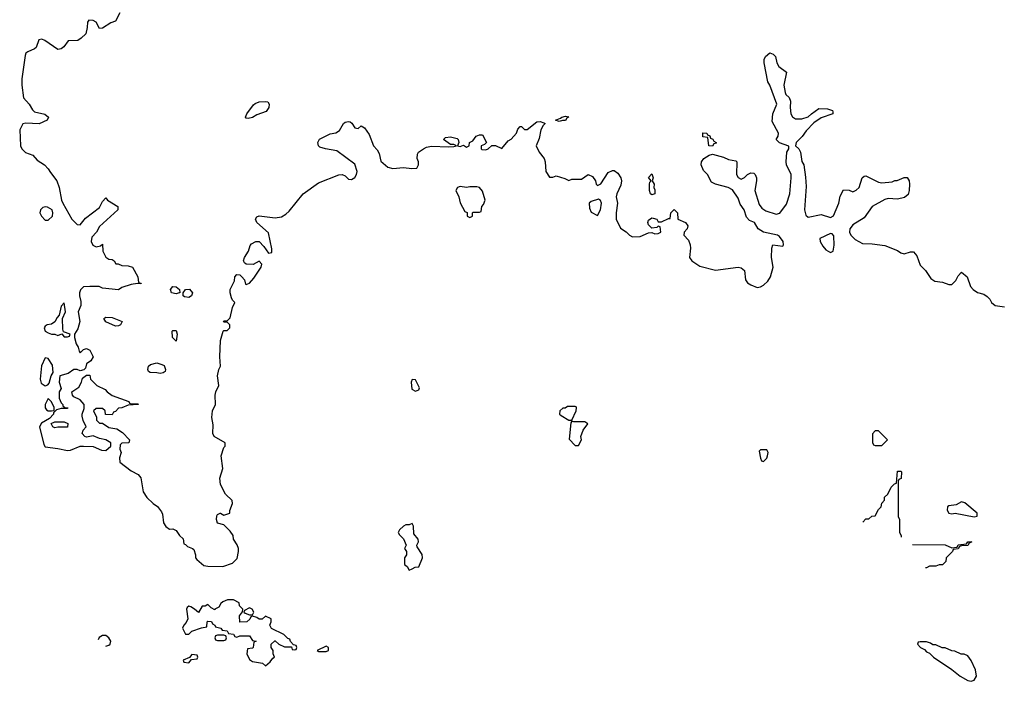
# Model space of a CAD drawing. Header units: inches. Extents: x 2701323 to 2964515, y 494916 to 722124.
# Tile 130 of 256: x 2737471 to 2743638, y 674278 to 678419. Entities that reach past the tile are written whole.
import ezdxf

# ---------------------------------------------------------------- set-up
doc = ezdxf.new("R2010")
doc.units = ezdxf.units.IN
doc.header["$MEASUREMENT"] = 0
doc.layers.add('C7637', color=7, linetype='Continuous')
doc.layers.add('C7647', color=7, linetype='Continuous')

msp = doc.modelspace()

# ---------------------------------------------------------------- linework, layer by layer
at = {"layer": 'C7637', "color": 2, "elevation": 2}
for points in [[(2738098, 678462), (2738071.3, 678410), (2738040.9, 678399.1), (2737990, 678367), (2737970, 678365.2), (2737950, 678404), (2737930, 678415.1), (2737903.5, 678416.5), (2737896, 678404), (2737894, 678370), (2737884.9, 678330), (2737856.7, 678303.3), (2737834.8, 678290), (2737773.7, 678286.3), (2737746.8, 678250), (2737730, 678236), (2737710, 678233.2), (2737628, 678290), (2737610, 678297.2), (2737590, 678294), (2737574.8, 678245.2), (2737564, 678236), (2737522, 678218), (2737510, 678209), (2737504.2, 678195.8), (2737484.4, 678050), (2737484.4, 678010), (2737494, 677930), (2737530, 677891), (2737550, 677856), (2737563.4, 677843.4), (2737627.3, 677827.3), (2737651, 677810), (2737642, 677790), (2737592.8, 677767.2), (2737510, 677772.7), (2737490, 677768), (2737470.8, 677729.2), (2737476.3, 677630), (2737484, 677610), (2737508.2, 677588.2), (2737552.4, 677572.4), (2737580.9, 677540.9), (2737626, 677510), (2737650, 677486), (2737662.8, 677462.8), (2737704, 677410), (2737718, 677370), (2737733, 677290), (2737742, 677270), (2737797.3, 677170), (2737830, 677137.3), (2737850, 677136), (2737884, 677176), (2737970, 677243), (2737990, 677281), (2738010, 677304.7), (2738021, 677290), (2738084.7, 677250), (2738086, 677230), (2737970, 677124), (2737950.9, 677089.1), (2737922, 677058), (2737918, 677030), (2737928, 677008), (2737950, 676998), (2737976.4, 677003.6), (2737990, 677014), (2737991, 676970), (2738010, 676932), (2738030, 676921), (2738050, 676918), (2738062, 676910), (2738072, 676892), (2738088, 676892), (2738110, 676881), (2738150, 676878.8), (2738178, 676870), (2738211, 676810), (2738214, 676774), (2738232, 676770), (2738230, 676766), (2738208, 676768), (2738170, 676762), (2738110, 676742), (2738090, 676728), (2737990, 676739), (2737968.4, 676748.4), (2737910, 676749), (2737870, 676748), (2737851.1, 676728.9), (2737844.7, 676710), (2737844.7, 676690), (2737854.4, 676654.4), (2737854.8, 676630), (2737838, 676590), (2737846.8, 676530), (2737835.5, 676484.5), (2737814, 676450), (2737814, 676430), (2737824.7, 676390), (2737838, 676370), (2737843.6, 676343.6), (2737850, 676334), (2737870, 676354), (2737890, 676362), (2737911, 676351), (2737930.9, 676309.1), (2737916.9, 676283.1), (2737890, 676266), (2737882, 676238), (2737872.7, 676227.3), (2737850, 676222), (2737830, 676228.7), (2737810, 676228.7), (2737774.8, 676205.2), (2737722, 676190), (2737718, 676150), (2737731.3, 676110), (2737718.8, 676090), (2737718, 676050), (2737730, 676022), (2737742, 676010), (2737742, 676002), (2737752.7, 675992.7), (2737772, 675990), (2737770, 675986), (2737730, 675986), (2737702, 675978), (2737682, 675958), (2737682, 675950), (2737658, 675922), (2737606.6, 675893.4), (2737595.5, 675870), (2737621.1, 675761.1), (2737630, 675744.7), (2737710, 675736), (2737770, 675722), (2737790, 675724.7), (2737849.5, 675750.5), (2737870, 675750.8), (2737930, 675746.8), (2737984, 675724), (2738010, 675722.8), (2738042, 675750), (2738042, 675770), (2738010, 675789.2), (2737970, 675797.2), (2737930, 675815.3), (2737890, 675805.2), (2737878, 675810), (2737862, 675830), (2737869.1, 675850.9), (2737888, 675870), (2737868.7, 675910), (2737863.1, 675936.9), (2737862, 675950), (2737874, 675986), (2737874, 676010), (2737850, 676039), (2737810, 676058), (2737802, 676070), (2737798, 676090), (2737840.2, 676119.8), (2737858, 676150), (2737864, 676176), (2737890, 676194), (2737910, 676194), (2737914, 676170), (2737954, 676130), (2738005.4, 676105.4), (2738018, 676090), (2738050, 676066), (2738154, 676030), (2738158, 676018), (2738170, 676014), (2738210, 676014), (2738214, 676010), (2738150, 676006), (2738111.1, 675988.9), (2738090, 675988), (2738070, 675966), (2738058, 675962), (2738050, 675946), (2738007.3, 675947.3), (2738006, 675970), (2737990, 675986), (2737950, 675986), (2737934, 675970), (2737951.6, 675931.6), (2737952.7, 675912.7), (2737970, 675894), (2737990, 675894), (2738030, 675866), (2738078.8, 675858.8), (2738114.4, 675834.4), (2738158, 675790), (2738154, 675770), (2738111.3, 675768.7), (2738101, 675759), (2738098.8, 675730), (2738106.8, 675710), (2738096.9, 675676.9), (2738098, 675650), (2738170, 675596), (2738213, 675573), (2738230.6, 675550.6), (2738244.9, 675464.9), (2738268, 675428), (2738306, 675390), (2738333, 675373), (2738359.3, 675339.3), (2738365.2, 675325.2), (2738371, 675270), (2738387.1, 675247.1), (2738410, 675231.3), (2738430, 675232), (2738450, 675222), (2738471.6, 675191.6), (2738494, 675170), (2738498, 675138), (2738510, 675134), (2738522, 675122), (2738554, 675110), (2738562, 675102), (2738571.3, 675070), (2738572, 675050), (2738579.6, 675039.6), (2738623.6, 675003.6), (2738650, 674998), (2738743.1, 674996.9), (2738803.1, 675016.9), (2738833.6, 675046.4), (2738841.2, 675090), (2738841.2, 675110), (2738832.9, 675132.9), (2738810, 675168), (2738808.7, 675190), (2738790, 675218), (2738750, 675258), (2738710, 675268), (2738704, 675290), (2738705.6, 675314.4), (2738710, 675322), (2738726, 675330), (2738728.9, 675331.1), (2738750, 675318), (2738786, 675330), (2738788, 675348), (2738804, 675390), (2738802, 675410), (2738759, 675450), (2738729, 675509), (2738724, 675550), (2738742.7, 675610), (2738732.3, 675690), (2738750, 675742), (2738758, 675750), (2738758, 675770), (2738688.7, 675810), (2738681.2, 675830), (2738683.1, 675883.1), (2738674, 675930), (2738679, 675970), (2738698, 676010), (2738695.3, 676070), (2738699, 676090), (2738719, 676130), (2738709, 676190), (2738719, 676230), (2738729.1, 676250.9), (2738725.2, 676310), (2738729.1, 676410.9), (2738746, 676470), (2738750, 676474), (2738770, 676474), (2738786, 676490), (2738786, 676510), (2738770, 676526), (2738750, 676526), (2738748, 676530), (2738750, 676534), (2738770, 676534), (2738790, 676554), (2738803.1, 676616.9), (2738818, 676650), (2738804, 676664), (2738798, 676678), (2738789.3, 676709.3), (2738789.5, 676730.5), (2738815.5, 676784.5), (2738819, 676810), (2738830, 676824.7), (2738850, 676822.8), (2738862.8, 676810), (2738878.8, 676790), (2738884.7, 676764.7), (2738890, 676762), (2738910, 676771), (2738937.7, 676802.3), (2738984, 676870), (2738988, 676890), (2738970, 676908), (2738933.2, 676886.8), (2738889.5, 676889.5), (2738878, 676898), (2738873.2, 676910), (2738879.5, 676930), (2738903.7, 676970), (2738914.5, 677005.5), (2738923.6, 677016.4), (2738950, 677030.8), (2738970.7, 677030.7), (2738999.9, 676999.9), (2739030, 676958), (2739050, 676962), (2739050, 676986), (2739030, 677086), (2738955.3, 677150), (2738948.7, 677170), (2738955.3, 677184.7), (2738970, 677191), (2739070, 677179.1), (2739110, 677184.9), (2739138.7, 677201.3), (2739159.7, 677220.3), (2739246, 677330), (2739341.5, 677398.5), (2739470, 677447.3), (2739490, 677450.7), (2739510, 677441), (2739530, 677421), (2739550, 677418.8), (2739570, 677431), (2739580.9, 677450), (2739584.5, 677470), (2739570, 677516), (2739458, 677598), (2739386, 677610), (2739350, 677622), (2739342, 677630), (2739338, 677650), (2739348.4, 677671.6), (2739416, 677704), (2739450, 677711), (2739474.2, 677725.8), (2739499, 677770), (2739510, 677778.8), (2739530, 677782.8), (2739539.8, 677779.8), (2739551.6, 677771.6), (2739570, 677742), (2739590, 677738), (2739610, 677754), (2739630, 677742), (2739659.9, 677699.9), (2739686, 677630), (2739710, 677604.7), (2739722.5, 677582.5), (2739733.4, 677533.4), (2739776.3, 677496.3), (2739807.3, 677487.3), (2739874.4, 677494.4), (2739927.7, 677487.7), (2739958, 677490), (2739968.9, 677511.1), (2739969, 677530), (2739961.2, 677550), (2739962.7, 677577.3), (2739968.7, 677590), (2739980.7, 677599.3), (2740000, 677610.3)], [(2738010, 674564), (2737990, 674564), (2737968.1, 674551.9), (2737963.2, 674536.7)], [(2738009.4, 674498.1), (2738030, 674504.7), (2738038, 674510), (2738042, 674530), (2738028.7, 674550), (2738010, 674564)]]:
    msp.add_lwpolyline(points, dxfattribs=at)
for points in [[(2738900.9, 677800.9), (2738890, 677802), (2738885.2, 677810), (2738892.7, 677830), (2738934.5, 677885.5), (2738944.7, 677895.3), (2738970, 677904.4), (2739008.1, 677908.1), (2739024.5, 677904.5), (2739033, 677890), (2739030.5, 677870.5), (2739015.3, 677844.7), (2738956.2, 677823.8), (2738930, 677807)], [(2737630, 677249), (2737615.3, 677244.7), (2737601, 677230), (2737596, 677210), (2737606.8, 677190), (2737630, 677164.7), (2737650, 677164.7), (2737675.3, 677190), (2737679, 677210), (2737674, 677230), (2737645.2, 677245.2)], [(2738450, 676702.7), (2738422.7, 676710), (2738416, 676730), (2738429, 676750), (2738450, 676746.8), (2738471.3, 676730), (2738474, 676710), (2738470, 676708.7)], [(2738530, 676680.9), (2738504.1, 676684.1), (2738495.3, 676690), (2738494, 676710), (2738510, 676731), (2738533.4, 676733.4), (2738554, 676710), (2738546, 676690)], [(2737750, 676646), (2737730, 676626), (2737718, 676570), (2737704.5, 676555.5), (2737690, 676528), (2737670, 676514), (2737642, 676510), (2737630, 676502), (2737624.9, 676490), (2737631.3, 676470), (2737650, 676458.8), (2737670, 676451.3), (2737691.6, 676451.6), (2737710, 676442), (2737734, 676454), (2737750, 676434), (2737770, 676434), (2737782, 676438), (2737786, 676450), (2737746, 676466), (2737742, 676482), (2737739, 676550), (2737757.2, 676590)], [(2738070, 676502), (2738010, 676528), (2737998, 676550), (2738010, 676558), (2738050, 676556), (2738112, 676530), (2738102, 676510), (2738090, 676504)], [(2738450, 676408), (2738428, 676430), (2738426, 676470), (2738430, 676474), (2738450, 676474), (2738458, 676450)], [(2737630, 676302), (2737607.7, 676252.3), (2737599.5, 676170), (2737604.6, 676144.6), (2737630, 676126.8), (2737646.3, 676133.7), (2737655.1, 676144.9), (2737667, 676190), (2737680.9, 676210), (2737676.1, 676256.1), (2737650, 676298)], [(2738350, 676204), (2738330, 676209.2), (2738288, 676210), (2738278, 676218), (2738273.2, 676230), (2738277.2, 676250), (2738290, 676260.7), (2738330, 676270.7), (2738362, 676262), (2738374.8, 676254.8), (2738384.7, 676230), (2738382, 676218), (2738370, 676208.7)], [(2739930, 676168), (2739922.8, 676150), (2739926, 676106), (2739950, 676094), (2739970, 676102), (2739974.6, 676114.6), (2739950, 676166)], [(2737650, 676048), (2737631, 676010), (2737631.3, 675990), (2737638, 675978), (2737650, 675971.3), (2737670, 675972), (2737686, 675974), (2737687.3, 675992.7), (2737670, 676028)], [(2737770, 675868.7), (2737710, 675869.4), (2737690, 675865.2), (2737678, 675870), (2737668.7, 675891.3), (2737690, 675902), (2737750, 675902), (2737771.6, 675891.6)], [(2739930, 675266), (2739910, 675258), (2739890, 675258), (2739874, 675250), (2739850, 675226), (2739842, 675210), (2739850, 675194), (2739874, 675170), (2739892, 675130), (2739882, 675110), (2739894, 675090), (2739894, 675070), (2739882, 675050), (2739882, 675010), (2739896.9, 674996.9), (2739910, 674974), (2739930, 674982), (2739948.4, 674991.6), (2739970, 674994), (2739994, 675050), (2739992.7, 675072.7), (2739960.4, 675120.4), (2739958, 675130), (2739968, 675150), (2739967.3, 675167.3), (2739940.4, 675200.4), (2739938, 675250)], [(2738810, 674788), (2738772.7, 674787.3), (2738743.6, 674776.4), (2738730, 674766), (2738718, 674742), (2738694, 674730), (2738694, 674726), (2738670, 674738), (2738650, 674758), (2738631.6, 674748.4), (2738612.7, 674747.3), (2738590, 674708), (2738566, 674730), (2738543.1, 674743.1), (2738530, 674748.7), (2738520.7, 674739.3), (2738516, 674730), (2738524, 674670), (2738514, 674646), (2738498, 674630), (2738491.3, 674610), (2738510, 674574), (2738530, 674574), (2738548.9, 674591.1), (2738610, 674612), (2738642, 674618), (2738646, 674650), (2738650, 674654), (2738671.6, 674651.6), (2738678, 674638), (2738694, 674630), (2738698, 674618), (2738731.6, 674611.6), (2738738, 674598), (2738770, 674594), (2738778, 674578), (2738810, 674572), (2738818, 674558), (2738830, 674554), (2738850, 674562), (2738910, 674562), (2738930, 674534), (2738952, 674530), (2738938, 674522), (2738934, 674490), (2738930, 674486), (2738898, 674482), (2738894, 674450), (2738910, 674414), (2738930, 674402), (2738991.6, 674391.6), (2739010, 674374), (2739040.4, 674399.6), (2739056.4, 674423.6), (2739066, 674430), (2739058, 674450), (2739058, 674470), (2739046, 674490), (2739046, 674510), (2739068.4, 674531.6), (2739071.6, 674531.6), (2739094, 674510), (2739130, 674494), (2739174, 674494), (2739178, 674478), (2739190, 674474), (2739202, 674478), (2739206, 674490), (2739202, 674502), (2739186, 674506), (2739167.3, 674527.3), (2739162, 674542), (2739150, 674546), (2739126, 674570), (2739048.9, 674608.9), (2739038, 674630), (2739046, 674650), (2739046, 674670), (2739010, 674686), (2738990, 674666), (2738970, 674666), (2738956.4, 674676.4), (2738930, 674686), (2738918, 674682), (2738912.7, 674667.3), (2738894, 674650), (2738850, 674648), (2738847.3, 674687.3), (2738867.3, 674712.7), (2738868, 674730), (2738848, 674750), (2738846, 674770)], [(2738910, 674738), (2738878, 674722), (2738874, 674710), (2738883.6, 674703.6), (2738910, 674694), (2738930, 674694), (2738938, 674710), (2738926, 674730)], [(2738750, 674566), (2738710, 674566), (2738698, 674562), (2738694, 674550), (2738698, 674538), (2738710, 674534), (2738750, 674534), (2738762, 674538), (2738766, 674550), (2738762, 674562)], [(2738550, 674446), (2738534, 674426), (2738494, 674410), (2738498, 674398), (2738530, 674394), (2738546, 674414), (2738582, 674418), (2738586, 674430), (2738582, 674442)], [(2739390, 674498), (2739334, 674470), (2739344.7, 674464.7), (2739390, 674464.7), (2739406, 674470), (2739406, 674490)]]:
    msp.add_lwpolyline(points, close=True, dxfattribs=at)
at = {"layer": 'C7647', "color": 2}
for points, elevation in [([(2740000, 677610.3), (2740018.9, 677621.1), (2740050, 677628), (2740156, 677624), (2740190, 677624.7), (2740206, 677630), (2740190, 677638), (2740170, 677638), (2740126, 677670), (2740138, 677682), (2740170, 677686), (2740210, 677674.8), (2740218, 677670), (2740222, 677650), (2740214, 677630), (2740230, 677624.7), (2740250, 677634), (2740270, 677622), (2740286, 677630), (2740288, 677650), (2740310, 677662), (2740329.5, 677690.5), (2740350, 677698), (2740370, 677698), (2740394, 677650), (2740382, 677638), (2740362, 677630), (2740362, 677610), (2740366, 677606), (2740390, 677604.7), (2740406, 677610), (2740428, 677632), (2740451.1, 677631.1), (2740490, 677614), (2740530, 677662), (2740550, 677672), (2740582, 677710), (2740590, 677734), (2740606, 677750), (2740614, 677750), (2740632.7, 677732.7), (2740650, 677732), (2740710, 677781), (2740730, 677782.8), (2740754.8, 677774.8), (2740762, 677770), (2740750, 677758), (2740735.5, 677730), (2740724.1, 677675.9), (2740706, 677630), (2740724.9, 677590), (2740756, 677550), (2740762.8, 677530), (2740766.8, 677470), (2740790, 677434), (2740810, 677434), (2740830, 677442), (2740886, 677426), (2740910, 677412), (2740930, 677422), (2740990, 677422), (2741031.1, 677451.1), (2741058.8, 677438.8), (2741078, 677410), (2741082, 677390), (2741090, 677382), (2741110, 677392), (2741156.6, 677463.4), (2741184.1, 677475.9), (2741194.9, 677474.9), (2741217.7, 677457.7), (2741235.5, 677430), (2741240.5, 677410), (2741237.1, 677382.9), (2741210.8, 677330), (2741206, 677310), (2741214.8, 677270), (2741206, 677210), (2741207.3, 677170), (2741233.4, 677113.4), (2741270, 677090.7), (2741290.4, 677070.4), (2741310, 677060.5), (2741357.2, 677062.8), (2741410, 677084.9), (2741430, 677086.8), (2741450, 677078), (2741470, 677082), (2741486, 677090), (2741482, 677122), (2741470, 677126), (2741462, 677118), (2741430, 677114), (2741410, 677135.3), (2741405.1, 677150), (2741410, 677164.7), (2741430, 677178.8), (2741438, 677178), (2741462, 677170), (2741470, 677154), (2741490, 677154), (2741534, 677174), (2741546, 677174), (2741548.7, 677210), (2741570, 677231.3), (2741591.3, 677210), (2741594, 677170), (2741642, 677150), (2741656, 677130), (2741651.3, 677110), (2741632, 677090), (2741631.3, 677070), (2741659.3, 677039.3), (2741670.7, 677010.7), (2741673.4, 676990), (2741666, 676930), (2741681, 676910), (2741730, 676877.3), (2741830, 676850.6), (2741970, 676870.7), (2741990, 676866.8), (2742010.8, 676850), (2742016, 676790), (2742030, 676771.3), (2742050, 676758.8), (2742090, 676744), (2742110, 676747.3), (2742130, 676757.3), (2742157.2, 676782.8), (2742173.2, 676810), (2742189.3, 676870), (2742179.5, 676930), (2742182, 676990), (2742188, 677010), (2742250, 677002), (2742255.3, 677010), (2742252.7, 677030), (2742230, 677062), (2742218, 677070), (2742129.3, 677089.3), (2742095.3, 677110), (2742074, 677150), (2742043, 677163), (2742023.3, 677183.3), (2742008.7, 677230), (2741983.7, 677263.7), (2741970, 677302), (2741935.1, 677355.1), (2741908, 677370), (2741828.9, 677388.9), (2741803.1, 677403.1), (2741778, 677450), (2741754.6, 677474.6), (2741739, 677510), (2741742, 677530), (2741755.3, 677550), (2741790, 677572), (2741810, 677578), (2741879.8, 677559.8), (2741910, 677544.7), (2741956, 677536), (2741962, 677530), (2741961, 677450), (2741971.1, 677431.1), (2741990, 677422), (2742010, 677431.3), (2742029.2, 677450.8), (2742050, 677461), (2742070, 677458), (2742078, 677450), (2742086, 677430), (2742086.8, 677410), (2742076.3, 677350), (2742102.8, 677262.8), (2742119.8, 677239.8), (2742143.5, 677223.5), (2742210, 677202.8), (2742231.7, 677208.3), (2742274.5, 677265.5), (2742294, 677330), (2742302.9, 677430), (2742302, 677450), (2742274, 677510), (2742271.8, 677530), (2742275.1, 677590), (2742289, 677610), (2742288.7, 677628.7), (2742229.1, 677649.1), (2742208.9, 677668.9), (2742222, 677690), (2742224, 677710), (2742183.1, 677783.1), (2742189, 677830), (2742214, 677890), (2742169.2, 678010), (2742157.2, 678030), (2742134, 678150), (2742134, 678170), (2742142, 678190), (2742170, 678211), (2742190, 678204), (2742204, 678190), (2742214, 678150), (2742226, 678126), (2742274, 678090), (2742257.3, 678010), (2742264.4, 677964.4), (2742270, 677951.3), (2742290, 677932), (2742298.8, 677910), (2742296, 677870), (2742301, 677830), (2742310.9, 677810.9), (2742330, 677798), (2742370, 677798), (2742410, 677811.3), (2742429.3, 677830.7), (2742477.2, 677862.8), (2742530, 677860.7), (2742562, 677850), (2742563.6, 677843.6), (2742564.7, 677830), (2742490, 677804.5), (2742445.5, 677774.5), (2742396.7, 677723.3), (2742372.4, 677687.6), (2742334.8, 677650), (2742330.8, 677630), (2742350.4, 677610.4), (2742361.6, 677590), (2742370, 677532), (2742382.8, 677510), (2742393.7, 677433.7), (2742395.9, 677375.9), (2742386.7, 677230), (2742395.3, 677195.3), (2742410, 677183), (2742490, 677199.3), (2742550, 677182), (2742568.4, 677191.6), (2742601.2, 677270), (2742610, 677314), (2742630, 677354), (2742667.3, 677352.7), (2742690, 677342), (2742710, 677352), (2742728, 677370), (2742748, 677430), (2742760.4, 677439.6), (2742770, 677442), (2742850, 677402), (2742870, 677398), (2742934.6, 677405.4), (2742952.7, 677412.7), (2742967.3, 677412.7), (2743010, 677432), (2743030, 677431.3), (2743042, 677410), (2743044.7, 677390), (2743042.8, 677350), (2743035.5, 677324.5), (2743012.7, 677307.3), (2742970, 677295.1), (2742910, 677299.5), (2742890, 677294.5), (2742810.8, 677250), (2742760.7, 677179.3), (2742690, 677134.5), (2742678.3, 677121.7), (2742670.4, 677110), (2742668.2, 677090), (2742676.3, 677070), (2742704.2, 677044.2), (2742750, 677019.3), (2742810, 677017.1), (2742890, 677004.9), (2742970, 676974.8), (2742990, 676961), (2743010, 676954.8), (2743050, 676966.8), (2743070, 676966), (2743090, 676942), (2743110, 676882), (2743144.7, 676850), (2743178.8, 676798.8), (2743203, 676783), (2743250, 676775.5), (2743290, 676762.8), (2743310, 676762.8), (2743334.2, 676785.8), (2743350, 676816), (2743370, 676838), (2743406, 676810), (2743426, 676750), (2743442, 676730), (2743470, 676711.3), (2743510, 676701), (2743530, 676687.3), (2743547.3, 676670), (2743557.3, 676650), (2743581, 676630), (2743638.3, 676621.7)], 2), ([(2742751.1, 675275.1), (2742770, 675294), (2742790, 675294), (2742808.4, 675311.6), (2742830, 675314), (2742850, 675354), (2742866, 675370), (2742870, 675394), (2742887.3, 675412.7), (2742888, 675430), (2742908, 675450), (2742930, 675494), (2742950, 675514), (2742962, 675518), (2742970, 675594), (2742990, 675594), (2742994, 675590), (2742991.6, 675548.4), (2742978, 675542), (2742974, 675530), (2742974, 675310), (2742982, 675290), (2742982, 675210), (2742991.6, 675191.6), (2742992.9, 675179.8)], -2), ([(2743063.6, 675133.8), (2743268.4, 675131.6), (2743310, 675114)], -2), ([(2743310, 675114), (2743342, 675118), (2743350, 675132), (2743402, 675138), (2743410, 675152), (2743434, 675150), (2743418, 675142), (2743410, 675128), (2743370, 675126), (2743358, 675122), (2743350, 675108), (2743318, 675102), (2743314, 675090), (2743274, 675050), (2743271.6, 675028.4), (2743250, 675006), (2743230, 675006), (2743210, 674998), (2743170, 674998), (2743150, 674988.7), (2743144.5, 674988.7)], -2)]:
    msp.add_lwpolyline(points, dxfattribs=dict(at, elevation=elevation))
at = {"layer": 'C7647', "color": 2, "elevation": 2}
for points in [[(2740850, 677782), (2740826, 677790), (2740858, 677802), (2740866, 677810), (2740890, 677814.8), (2740911.1, 677811.1), (2740898, 677802), (2740890, 677789.3), (2740870.8, 677789.2)], [(2741810, 677628), (2741788, 677630), (2741782, 677682), (2741750, 677686), (2741750, 677712), (2741774, 677710), (2741778, 677698), (2741792.7, 677692.7), (2741798, 677678), (2741812, 677672), (2741818, 677658), (2741834, 677650), (2741834, 677646), (2741818, 677642)], [(2741430, 677324), (2741422, 677330), (2741415.3, 677350), (2741415.3, 677390), (2741418, 677402), (2741426, 677410), (2741409.3, 677430.7), (2741430, 677454), (2741438, 677430), (2741432, 677410), (2741444.7, 677390), (2741442, 677370), (2741450, 677354), (2741450, 677328.7)], [(2740230, 677375.3), (2740214, 677370), (2740202, 677350), (2740222, 677310), (2740230, 677274), (2740258, 677218), (2740272.7, 677212.7), (2740274, 677190), (2740290, 677182), (2740306, 677190), (2740306, 677210), (2740310, 677214), (2740350, 677214), (2740362, 677218), (2740366, 677250), (2740376.4, 677263.6), (2740386, 677290), (2740370, 677346), (2740350, 677368), (2740333.6, 677373.6), (2740290, 677374), (2740270, 677368)], [(2741095.3, 677295.3), (2741050, 677282), (2741038, 677270), (2741039.6, 677239.6), (2741050, 677214), (2741090, 677194), (2741108, 677230), (2741115.3, 677270), (2741108.4, 677288.4)], [(2742550, 677082), (2742482, 677050), (2742484.7, 677030), (2742501, 677001), (2742519.6, 676979.6), (2742550, 676962), (2742566, 676970), (2742572.7, 677007.3), (2742570, 677066), (2742559, 677079)], [(2740950, 675999), (2740902.8, 675997.2), (2740888, 675988), (2740872, 675988), (2740854, 675970), (2740852, 675950), (2740862, 675942), (2740910, 675912), (2740930, 675912), (2740956, 675970), (2740959, 675990), (2740955.5, 675995.5)], [(2740930, 675906), (2740923.6, 675896.4), (2740912.7, 675792.7), (2740950, 675754), (2740970, 675754), (2740988.7, 675790), (2740986, 675810), (2741000.9, 675850), (2741028.7, 675890), (2741010, 675901.2), (2740941.2, 675901.2)], [(2742850, 675846), (2742830, 675846), (2742812.7, 675827.3), (2742812.7, 675772.7), (2742818, 675758), (2742830, 675754), (2742870, 675754), (2742906, 675790)], [(2742150, 675726), (2742110, 675726), (2742102, 675718), (2742110, 675674), (2742118, 675658), (2742130, 675654), (2742150, 675674), (2742155.3, 675690), (2742158, 675710)], [(2743370, 675402), (2743336.7, 675383.3), (2743290, 675377.2), (2743282.8, 675370), (2743279.1, 675350), (2743290, 675331), (2743310, 675326.8), (2743330.9, 675330.9), (2743450, 675306.8), (2743468, 675312), (2743468.7, 675330), (2743390, 675395.3)], [(2743150, 674526), (2743110, 674526), (2743098, 674522), (2743094, 674510), (2743114, 674490), (2743138, 674478), (2743150, 674462), (2743170, 674454), (2743194, 674430), (2743310, 674352), (2743362, 674310), (2743410, 674282), (2743430, 674278), (2743450, 674284.7), (2743464, 674310), (2743457.2, 674350), (2743430, 674408), (2743410, 674438), (2743387.3, 674447.3), (2743368.4, 674448.4), (2743327.3, 674467.3), (2743308.4, 674468.4), (2743267.3, 674487.3), (2743248.4, 674488.4), (2743210, 674506), (2743190, 674506), (2743176.4, 674516.4)]]:
    msp.add_lwpolyline(points, close=True, dxfattribs=at)

doc.saveas('drawing.dxf')
